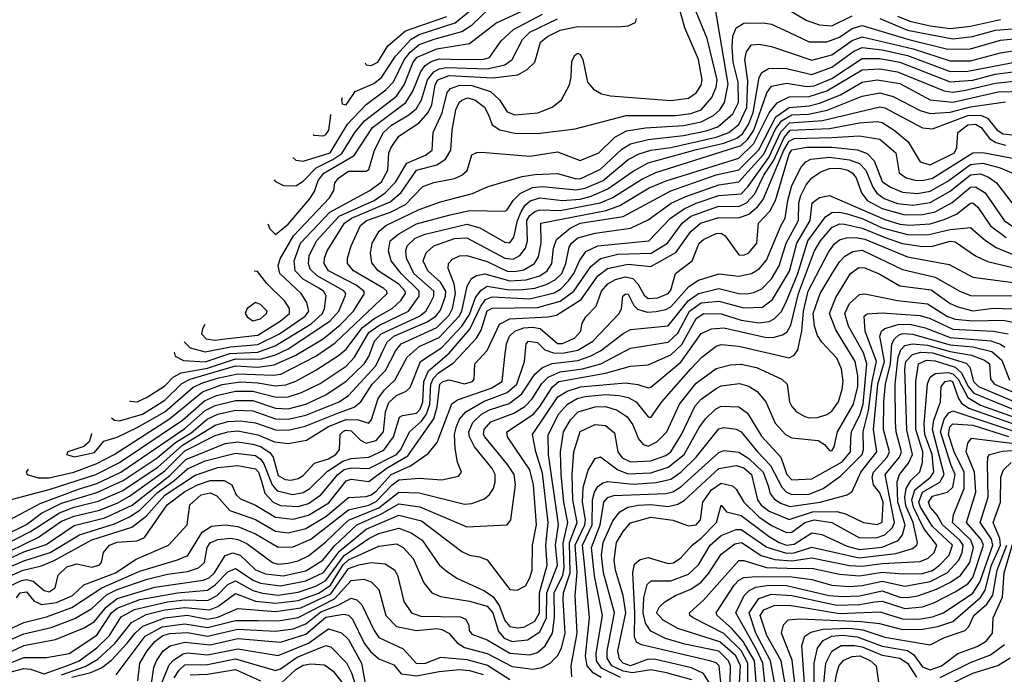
# Model space of a CAD drawing. Extents: x 501367 to 657802, y 482273 to 547541.
# Tile 133 of 256: x 537798 to 541710, y 525501 to 528104. Entities that reach past the tile are written whole.
import ezdxf

# ---------------------------------------------------------------- set-up
doc = ezdxf.new("R2010")
doc.units = 0

msp = doc.modelspace()

# ---------------------------------------------------------------- linework, layer by layer
at = {"layer": '0CON20XD'}
for points in [[(539079.2, 527793), (539076.4, 527785), (539078.9, 527768.9), (539095, 527765.5), (539131.6, 527818.4), (539205, 527850.5), (539235, 527873.4), (539291.5, 527958.5), (539353.3, 528026.7), (539385, 528044.9), (539528.4, 528091.6), (539645, 528187.8)], [(538084.1, 526458.9), (538083.7, 526456.3), (538074.6, 526425), (538053.1, 526406.9), (537990, 526385), (537984.5, 526375), (538016.2, 526366.2), (538095, 526383.2), (538132.3, 526427.7), (538185, 526444.2), (538265, 526482.9), (538374.5, 526545), (538487.7, 526642.3), (538528.2, 526661.8), (538589.2, 526679.2), (538665, 526696), (538805, 526690.1), (538835.8, 526694.2), (538975, 526766.4), (539051.6, 526818.4), (539257.6, 527015), (539256.2, 527025), (539245.2, 527035), (539123.8, 527105), (539100.5, 527135), (539100, 527155), (539115.2, 527205), (539152.4, 527285), (539176.1, 527305), (539271.4, 527338.6), (539330.4, 527369.6), (539399.8, 527440.2), (539444.1, 527455.9), (539525, 527471.9), (539554.4, 527485), (539576.2, 527503.8), (539580.9, 527520.9), (539595, 527566), (539613.8, 527576.2), (539632.4, 527577.6), (539825, 527560.8), (539935, 527577.7), (540025, 527544.3), (540099.1, 527575), (540162.8, 527637.2), (540208.3, 527661.7), (540285, 527673.6), (540435, 527682.9), (540505, 527698.2), (540555, 527723.1), (540579.3, 527745), (540598.4, 527775), (540612.9, 527847.1), (540562.5, 528145)], [(538236.5, 526588.9), (538236.5, 526586.5), (538265, 526583.9), (538305, 526603.1), (538375, 526647.5), (538407.7, 526682.3), (538439.8, 526700.2), (538545, 526718.1), (538655, 526755.7), (538755, 526753.8), (538815, 526770.8), (538865.3, 526795.3), (539030.1, 526905), (539066, 526945), (539091.5, 527005), (539093.3, 527015), (539086.3, 527026.3), (538980.2, 527085), (538952.5, 527112.5), (538945.5, 527135), (538948.8, 527165), (538977.3, 527225), (539067.4, 527322.6), (539206.8, 527385), (539250.2, 527415), (539291.6, 527458.4), (539336.2, 527533.8), (539410.3, 527565), (539436.8, 527585), (539441.2, 527655), (539477.2, 527732.8), (539496.2, 527813.8), (539509.3, 527830.7), (539546.6, 527843.4), (539595, 527842), (539668.7, 527818.7), (539704.9, 527784.9), (539735, 527737.5), (539765, 527725.9), (539857, 527733), (539913.7, 527756.3), (539951.1, 527785), (539982.2, 527845), (539989.5, 527875), (539991.4, 527938.6), (540005, 527964.2), (540015, 527970), (540025, 527965.7), (540035, 527946), (540054.5, 527855), (540077.5, 527827.5), (540109.3, 527809.3), (540145, 527800.7), (540385, 527782.8), (540455, 527792.3), (540485, 527813.5), (540505, 527843.8), (540509.8, 527865), (540495, 527945.6), (540441.2, 528071.2), (540416.5, 528156.5)], [(538809.8, 527467.5), (538815, 527460.4), (538846, 527444), (538895, 527443.4), (538925, 527461.3), (538975.6, 527514.4), (539042.6, 527547.4), (539077.9, 527572.1), (539129.7, 527655), (539168.5, 527701.5), (539295, 527799.7), (539325.6, 527844.4), (539361.1, 527935), (539376.7, 527955), (539455, 527988.3), (539585, 528009.7), (539689.6, 528090.4), (539829.7, 528155)], [(538883.4, 527555.2), (538895.2, 527545.2), (538925, 527540.8), (539031.5, 527575), (539101, 527689), (539175, 527766.1), (539253.3, 527825), (539283.9, 527856.1), (539325.7, 527944.3), (539349.4, 527975), (539385, 528005.3), (539445, 528026.2), (539555, 528057), (539596.1, 528083.9), (539660.5, 528145)], [(540855, 528142), (540925, 528100), (540975, 528083.3), (541025, 528079.8), (541105, 528118.9)], [(538162.8, 526521.4), (538175, 526511.2), (538195, 526508.9), (538286.2, 526535), (538375, 526590.7), (538443, 526657), (538475.7, 526675), (538655, 526727.4), (538745, 526721.7), (538809, 526731), (538895, 526770.3), (539004.5, 526835.5), (539070.7, 526889.3), (539124.3, 526945), (539167.5, 527015), (539164.8, 527025), (539135, 527048.8), (539025.2, 527105), (539008.2, 527135), (539008.8, 527155), (539020.4, 527185), (539088, 527295), (539116, 527315), (539269.8, 527380.2), (539313.5, 527416.5), (539374.5, 527505), (539455, 527526.7), (539490.4, 527549.6), (539510.6, 527585), (539516.4, 527665), (539530.7, 527745), (539544.5, 527775), (539555, 527784.4), (539577.2, 527792.8), (539606.7, 527785), (539645, 527756.6), (539660.7, 527725), (539675.7, 527685.7), (539705.2, 527665.2), (539765, 527652.6), (539855, 527651.3), (540005, 527670.3), (540207.1, 527722.9), (540403.1, 527723.1), (540465, 527731.3), (540505, 527745.8), (540547.5, 527795), (540564.6, 527835.4), (540568.8, 527865), (540529.1, 528029.1), (540485.5, 528135)], [(538411.5, 526782), (538415.5, 526765.5), (538448.6, 526748.6), (538535, 526744), (538632.8, 526777.2), (538745, 526782.1), (538813.6, 526806.4), (538955.7, 526894.3), (539001.6, 526935), (539009.8, 526955), (539015.9, 527005.9), (539005.2, 527025), (538986.3, 527036.3), (538925, 527072.6), (538893.2, 527105), (538888.2, 527145), (538913.6, 527215), (539031, 527339), (539189.5, 527425), (539235, 527459.5), (539261.1, 527505), (539265, 527573.8), (539273.8, 527595), (539305, 527641.1), (539385, 527694.1), (539421.6, 527735), (539435.4, 527765), (539448.2, 527845), (539459, 527865), (539505, 527881.2), (539677.5, 527872.5), (539777.3, 527885), (539814.3, 527905.7), (539845.2, 527934.8), (539867.9, 528015), (539895, 528037.2), (539945, 528061.7), (540015, 528076), (540174.7, 528075.3), (540215, 528079.2), (540245, 528092.5), (540248.3, 528108.3)], [(538452.2, 526823.3), (538475, 526799.4), (538535, 526782.6), (538636.3, 526803.7), (538745, 526812.3), (538831, 526855), (538932.5, 526925), (538947.6, 526945), (538939.2, 526979.2), (538916.7, 527015), (538831.7, 527095), (538825.8, 527125), (538833.3, 527153.3), (538885.8, 527244.2), (539029, 527395), (539046.8, 527425), (539050.3, 527455), (539066.2, 527475), (539105, 527502), (539175, 527501.8), (539185, 527507.5), (539207.9, 527585), (539243, 527655), (539275.2, 527685), (539344.6, 527725.4), (539375, 527751.1), (539395.1, 527785), (539417.7, 527865), (539443.7, 527896.3), (539465, 527908.4), (539495, 527913.9), (539655, 527907.7), (539725.1, 527924.9), (539754.8, 527945), (539795.2, 528025), (539825, 528053.6), (539935, 528107.7)], [(538783.5, 527292.4), (538792, 527272), (538815, 527250.3), (538865, 527291), (538949.9, 527390.1), (538969.2, 527420.8), (538984.6, 527465), (539006.1, 527493.9), (539126.8, 527563.2), (539200.1, 527675), (539332.2, 527775), (539359.9, 527820.1), (539392, 527898), (539408.8, 527921.2), (539432.7, 527937.3), (539465, 527948.4), (539555, 527945.9), (539642.7, 527947.3), (539665, 527954), (539710.8, 528019.2), (539759.4, 528065), (539875, 528125.1)], [(539170.8, 527931.9), (539175, 527924.3), (539195, 527921.3), (539220.7, 527935), (539260.6, 527999.4), (539330.8, 528059.2), (539495, 528116.6)], [(541215, 528108.8), (541325, 528062.7), (541505, 528027.4), (541583.1, 528036.9), (541675, 528061.8), (541775, 528070.1)], [(541285, 528118.4), (541335, 528098.3), (541415, 528078.7), (541495, 528069.1), (541575, 528077.5), (541695, 528104.5)], [(537831.4, 526316.5), (537824.6, 526305), (537828.1, 526295), (537872, 526282), (537915, 526281.8), (538013.8, 526305), (538105, 526338.9), (538173.6, 526375), (538393.1, 526516.9), (538525, 526623.9), (538603.3, 526653.3), (538675, 526663.9), (538745, 526660.1), (538815, 526647.8), (538855, 526652), (538895, 526666.5), (538975, 526709.7), (539065, 526768.3), (539095, 526794.1), (539159.9, 526880.1), (539205, 526914.7), (539278.3, 526955), (539312.7, 526987.3), (539330.7, 527015), (539329, 527025), (539305, 527052.6), (539221.9, 527105), (539197.1, 527137.1), (539192.3, 527175), (539198.1, 527215), (539226.8, 527263.2), (539252.8, 527285), (539385, 527349.7), (539470.1, 527379.9), (539597.7, 527412.3), (539659.2, 527440.8), (539795, 527480.7), (539845, 527488.4), (539935, 527492.8), (540005, 527471.9), (540025, 527471.3), (540105, 527508.9), (540190.7, 527589.3), (540225, 527610.5), (540295, 527627.8), (540435, 527643.1), (540525, 527661.7), (540572, 527678), (540631.1, 527728.9), (540653.6, 527775), (540652.2, 527855), (540632.4, 527935), (540628.9, 527995), (540631.6, 528038.4), (540645, 528071.6), (540675, 528089.3), (540751.7, 528091.7), (540785, 528085.6), (540856.8, 528053.2), (540935, 528016), (541005, 528016.1), (541055, 528034.6), (541105, 528069.3), (541145, 528081.2), (541330.9, 528025), (541485, 527986.4), (541575, 527987.6), (541695, 528022.5), (541775, 528029.7)], [(537745, 526191.4), (537915, 526235.5), (538100.5, 526295), (538195, 526343.4), (538445, 526511.3), (538532.2, 526587.8), (538580, 526610), (538655, 526626.8), (538725, 526627.1), (538817.7, 526602.3), (538865, 526604.4), (538918, 526622), (538992.1, 526657.9), (539095, 526726.3), (539128.2, 526761.8), (539185, 526859.8), (539225, 526887.8), (539343, 526945), (539385.7, 527005), (539385.7, 527025), (539313.3, 527095), (539273.7, 527145), (539263.5, 527185), (539270.7, 527225), (539305, 527252), (539375, 527291.6), (539503.6, 527326.4), (539585, 527345.7), (539725, 527343.1), (539735, 527347.3), (539758.9, 527385), (539787.1, 527412.9), (539835, 527436.9), (539875, 527440), (540007.1, 527427.1), (540045, 527433.5), (540116, 527464), (540215, 527547.3), (540259.1, 527570.9), (540304.9, 527585.1), (540385, 527595.7), (540565, 527636.7), (540614.8, 527655.2), (540655, 527686.8), (540686.4, 527755), (540691.3, 527861.3), (540679.3, 527945), (540685, 527976), (540705, 528004.4), (540736.4, 528006.4), (540785, 527997.6), (540945, 527943.3), (541025, 527964.3), (541105, 528020.4), (541145, 528035.6), (541347.6, 527987.6), (541495, 527940.6), (541575, 527939.5), (541695, 527971.7), (541775, 527984.7)], [(537719.4, 526095), (537879.6, 526180.4), (538032.4, 526237.6), (538105, 526259.3), (538200.8, 526305), (538455, 526478.3), (538535, 526549.3), (538575, 526570.1), (538655, 526589.7), (538725, 526590.1), (538815, 526558.8), (538865, 526556.9), (538935, 526574.7), (539015, 526612.6), (539095, 526666.4), (539166.9, 526735), (539185.6, 526765), (539207.2, 526825), (539234.3, 526855), (539386.5, 526925), (539411.7, 526945), (539428.7, 526975), (539443.7, 527005), (539444, 527025), (539363.9, 527095), (539334.5, 527155), (539332.1, 527185), (539338, 527205), (539369.3, 527235), (539409.6, 527250.4), (539575, 527290.4), (539626, 527276), (539725, 527219.1), (539745, 527216.8), (539761.2, 527238.8), (539775.3, 527305), (539790.1, 527339.9), (539805.1, 527364.9), (539826, 527384), (539865, 527394.9), (539955, 527384.5), (540025, 527390.8), (540068.2, 527401.8), (540135, 527430.7), (540235, 527501.5), (540295, 527534.6), (540487.5, 527587.5), (540595, 527612.4), (540647.3, 527632.7), (540670.1, 527649.9), (540692.9, 527687.1), (540712.1, 527735), (540735.5, 527874.5), (540746.4, 527893.6), (540775, 527910.7), (540845, 527910.1), (540945, 527886.2), (541025, 527914.9), (541111.8, 527978.2), (541145, 527993), (541225, 527983.9), (541325, 527960.8), (541495, 527898.4), (541565, 527899.3), (541765, 527937.4)], [(537649.3, 526010.7), (537825, 526096.4), (537885, 526141.2), (537965, 526181.6), (538105, 526224), (538209, 526271), (538345, 526361.2), (538417.3, 526422.7), (538479.3, 526460.7), (538543.7, 526515), (538584.9, 526535.1), (538655, 526550.9), (538725, 526549.1), (538815, 526516.7), (538865, 526515.1), (538935, 526530.8), (539067.5, 526585), (539105, 526609.3), (539213, 526727), (539244.8, 526794.8), (539258.3, 526821.7), (539284.2, 526845), (539417.3, 526902.7), (539451.2, 526925), (539470.5, 526949.5), (539490.5, 527005), (539491.5, 527025), (539470, 527060), (539419.3, 527105), (539401.1, 527145), (539413.3, 527176.7), (539443.2, 527205), (539525, 527233.6), (539575, 527236.5), (539725, 527155.1), (539758.5, 527151.5), (539785, 527165.6), (539807.8, 527195), (539815.7, 527225), (539812.3, 527305), (539825, 527324.9), (539845, 527340.8), (539865, 527348.1), (539945, 527345.5), (540104.9, 527375.1), (540155, 527397.2), (540270.4, 527469.6), (540325, 527496.8), (540665, 527603.5), (540690.9, 527629.1), (540714.1, 527665), (540766.9, 527813.1), (540785, 527839.5), (540845, 527851.3), (540925, 527838.2), (540955, 527841.3), (541025, 527870.5), (541145, 527950), (541215, 527948.9), (541295, 527934.5), (541495, 527856.6), (541585, 527863.6), (541672.9, 527887.1), (541775, 527900)], [(537681.8, 525988.2), (537841, 526069), (537957.1, 526142.9), (538015, 526165.9), (538110.4, 526189.6), (538205, 526230.5), (538347.4, 526325), (538445, 526411.5), (538575, 526491.1), (538625, 526506.3), (538675, 526509.4), (538735, 526501.2), (538815, 526473.5), (538865, 526472.2), (538931.9, 526488.1), (539065, 526540.7), (539126.7, 526563.3), (539154.1, 526585), (539199.1, 526655), (539251.2, 526708.8), (539292, 526788), (539313.7, 526815), (539455, 526880.4), (539505, 526928.5), (539517.9, 526955), (539529.6, 527015), (539524.2, 527054.2), (539500, 527115), (539502, 527135), (539518, 527152), (539545, 527165.2), (539575, 527166.8), (539655, 527142.9), (539735, 527104.1), (539765, 527102.4), (539800.6, 527109.4), (539843.9, 527135), (539859, 527161), (539869.5, 527215), (539868.2, 527295), (540128.2, 527345), (540182.4, 527365), (540299.3, 527435), (540366.3, 527463.7), (540655, 527553.7), (540715, 527611.4), (540775, 527733.9), (540807.3, 527772.7), (540855, 527797.4), (540935, 527797.8), (541005, 527820.3), (541145, 527903.9), (541215, 527907.9), (541285, 527896.1), (541471.3, 527821.3), (541505, 527815.7), (541555, 527822.9), (541675, 527851.8), (541785, 527862.8)], [(537697.9, 525962.1), (537873.1, 526046.9), (537965, 526110), (538015, 526130.5), (538115, 526153.4), (538185, 526181.1), (538235, 526208.9), (538375, 526309.5), (538455, 526389.1), (538575, 526450.1), (538625, 526464.7), (538665, 526468.6), (538745, 526453.6), (538811.2, 526425), (538865, 526418.1), (538937.8, 526432.2), (539025, 526486.8), (539095, 526514.4), (539142.7, 526512.7), (539185, 526499.6), (539195.9, 526514.1), (539223, 526597), (539248.2, 526631.8), (539289.1, 526670.9), (539338.1, 526761.9), (539385, 526803.9), (539465, 526840.6), (539544.3, 526925), (539555.1, 526945.1), (539575.6, 527044.4), (539592.8, 527075), (539613.4, 527086.6), (539646.4, 527093.6), (539745, 527065.8), (539810, 527070), (539865, 527085.1), (539894, 527105), (539912.8, 527135), (539918.9, 527195), (539930.4, 527229.6), (539985, 527275.5), (540025, 527294.2), (540195, 527321.5), (540385, 527423.9), (540565, 527487), (540655, 527507.3), (540734.3, 527585.7), (540802.3, 527717.7), (540855, 527754.9), (540935, 527761.8), (540975, 527771.5), (541059.1, 527805), (541145, 527854.9), (541205, 527864.6), (541295, 527849.5), (541415.5, 527785.5), (541505, 527776.2), (541685, 527816.4), (541838.7, 527821.3)], [(537725, 525945.4), (537815, 525987.5), (537902.9, 526017.1), (538015, 526092.2), (538136.5, 526123.5), (538245, 526173.9), (538395, 526291.6), (538458.7, 526355), (538615, 526418.4), (538665, 526425.3), (538725, 526416.4), (538755, 526406.6), (538792.4, 526382.4), (538804.9, 526364.9), (538825, 526290.9), (538852.5, 526275), (538875, 526273), (538905, 526280), (538925, 526292), (538969.7, 526340.3), (539025, 526358.1), (539054.3, 526375), (539068.7, 526395), (539071.6, 526455), (539085, 526467.5), (539095, 526472), (539115, 526468.5), (539152.2, 526432.2), (539175, 526420.3), (539215, 526431), (539243.5, 526465), (539251.7, 526545), (539265, 526582.2), (539295, 526609.3), (539333.4, 526626.6), (539349.2, 526640.8), (539390.5, 526745), (539475, 526800), (539554.3, 526885.7), (539585, 526931), (539609.2, 526999.2), (539631, 527029), (539655.1, 527044.9), (539735, 527031.5), (539785, 527029.7), (539845, 527036.4), (539889.2, 527050.8), (539925, 527070), (539951.5, 527095), (539968.2, 527135), (539981.2, 527198.8), (539990.2, 527215), (540015, 527236), (540085, 527254.9), (540225.4, 527274.6), (540295, 527307.8), (540386, 527374), (540445, 527400.6), (540575, 527447.7), (540655, 527458.5), (540755, 527569.6), (540801, 527669), (540825, 527702.1), (540865, 527725.5), (540931.4, 527728.6), (541006.1, 527743.9), (541145, 527799.1), (541215, 527813.2), (541268.5, 527798.5), (541375, 527743.3), (541415, 527731.1), (541495, 527736.1), (541575, 527757.9), (541715, 527777.7)], [(537735, 525918.2), (537815, 525952.1), (537919.6, 525985), (538035.8, 526055), (538175, 526098.9), (538235, 526127.4), (538275.8, 526154.2), (538345.8, 526224.2), (538410.1, 526269.9), (538465, 526318.4), (538535, 526349.9), (538655, 526380.7), (538735, 526371.3), (538755, 526356.7), (538767.9, 526337.9), (538800.9, 526255), (538820.8, 526230.8), (538883.8, 526216.2), (538925, 526223.8), (538950.5, 526239.5), (539021.2, 526308.8), (539081.6, 526348.4), (539115, 526358.7), (539185, 526363.8), (539245, 526391.7), (539283.8, 526445), (539307, 526523), (539319.3, 526530.7), (539375, 526539), (539389.6, 526555), (539400, 526585), (539404, 526665), (539422.3, 526707.7), (539505, 526778.2), (539586.9, 526873.1), (539628.5, 526961.5), (539649, 526991), (539675, 527001.3), (539825, 526994.3), (539921.8, 527018.2), (539947.3, 527032.7), (539978.5, 527065), (539999.6, 527095), (540022.3, 527145), (540047.9, 527182.1), (540094.9, 527205.1), (540298.2, 527225), (540384.1, 527315), (540438.3, 527351.7), (540485, 527373.8), (540575, 527405.3), (540665, 527411.6), (540691.3, 527438.7), (540774.3, 527555.7), (540821.5, 527658.5), (540856.1, 527693.9), (540986.8, 527703.2), (541215, 527757.7), (541235, 527753), (541384.2, 527674.2), (541425, 527670.2), (541565, 527722.3), (541615, 527724), (541642.5, 527712.4), (541681, 527665), (541705, 527650.2), (541775, 527641.7)], [(538964.2, 527647.6), (538968, 527645), (539005, 527642.2), (539015, 527646.8), (539026.2, 527665), (539034.5, 527724.5), (539034.4, 527727.1)], [(537725, 525876.4), (537812.7, 525915), (537885, 525932.8), (537935, 525953.3), (538085, 526035.1), (538243.9, 526086.1), (538300.8, 526129.2), (538375, 526213.7), (538495, 526292.7), (538585, 526323), (538665, 526331.6), (538735, 526317.6), (538746.7, 526305), (538758.5, 526268.5), (538771.8, 526221.8), (538805.3, 526185.3), (538835, 526172), (538905, 526167.7), (538945, 526179.8), (538995, 526214.8), (539061.7, 526295), (539087.7, 526315), (539115, 526322.5), (539185, 526318.8), (539295, 526374.5), (539312.5, 526395), (539347, 526465), (539395, 526508), (539415, 526535.5), (539427.9, 526575), (539431.9, 526655), (539441.7, 526678.3), (539461.2, 526698.8), (539521.1, 526738.9), (539612.9, 526837.1), (539631.3, 526868.7), (539655, 526946), (539675, 526957.3), (539855, 526959.8), (539944.8, 526985.2), (539999.6, 527025), (540067.6, 527122.4), (540105, 527154.9), (540175, 527171), (540306.6, 527175), (540372.1, 527215), (540429.5, 527295), (540465, 527322.3), (540575, 527362.2), (540655, 527361.3), (540685, 527375.1), (540718.2, 527411.8), (540754.6, 527485), (540794.5, 527545.5), (540835, 527635), (540859.4, 527665), (541015, 527671.2), (541135, 527693.7), (541205, 527698.8), (541225, 527695.5), (541272.3, 527665), (541328.2, 527618.2), (541375, 527538.1), (541415, 527526.7), (541511.3, 527575), (541521.6, 527595), (541524.4, 527655), (541565, 527686.1), (541595, 527687.8), (541617.9, 527675), (541651.1, 527631.1), (541675.6, 527615.6), (541715, 527604.7)], [(537735, 525840.5), (537805, 525873.9), (537825, 525878.2), (537851.7, 525871.7), (537895, 525833.8), (537915, 525828.9), (537939.6, 525845), (537951.6, 525895), (537985, 525927.8), (538025, 525939.7), (538085, 525927.1), (538114.6, 525935), (538123.3, 525945), (538131.3, 525985), (538155.3, 526015), (538185, 526026), (538265, 526032), (538294.6, 526045.4), (538383.6, 526175), (538455, 526228.2), (538505, 526254), (538555, 526272.3), (538611.1, 526271.1), (538641.2, 526255), (538658, 526215), (538675, 526199.3), (538735, 526173.3), (538815, 526125.9), (538885, 526118.5), (538945, 526134), (539026.8, 526183.2), (539095, 526270.5), (539115, 526277), (539185, 526267.4), (539258.6, 526321.4), (539340.3, 526369.7), (539443, 526517), (539456.4, 526565), (539466.7, 526655), (539479.1, 526665), (539505, 526671.9), (539565, 526655.7), (539597.7, 526665), (539603.8, 526675), (539606.2, 526735), (539655, 526788), (539705, 526893.1), (539745.4, 526914.6), (539898.2, 526921.8), (539930.6, 526929.4), (540028.9, 526991.1), (540095, 527085.2), (540133.7, 527115), (540215, 527131.7), (540305, 527122.7), (540405, 527178.3), (540465, 527261.2), (540502.6, 527295), (540575, 527316.9), (540655, 527315.3), (540695, 527330.6), (540729.9, 527360.1), (540751.6, 527388.4), (540833.9, 527585), (540855, 527620.3), (540875, 527631.4), (541025, 527634.9), (541135, 527642.3), (541215, 527628.4), (541278.8, 527575), (541292.1, 527495), (541320, 527475), (541355.7, 527465.7), (541385, 527464.6), (541425, 527473.9), (541585, 527574.6), (541625, 527576.1), (541742.7, 527552.7)], [(537785.3, 525805), (537800.8, 525825), (537825, 525828.5), (537855, 525793.2), (537885, 525778.6), (537945, 525786.1), (538008.8, 525815), (538053.3, 525856.7), (538179, 525905), (538261.1, 525958.9), (538389.6, 526015), (538463.2, 526095), (538474.8, 526175), (538519.3, 526215), (538555, 526222.7), (538581, 526211), (538633, 526153), (538735, 526116.2), (538815, 526070.6), (538865, 526064), (538935, 526080.3), (539015, 526128.9), (539105, 526203.4), (539175, 526207.5), (539195, 526215.1), (539215, 526229.7), (539274.2, 526295.8), (539350.4, 526329.6), (539420.4, 526379.6), (539456.7, 526423.3), (539515, 526576.9), (539538, 526592), (539671.9, 526638.1), (539714.8, 526665), (539725.2, 526765), (539731.9, 526815), (539744.7, 526845.3), (539765.8, 526865), (539801.5, 526878.5), (539835, 526881.6), (539865.5, 526875.5), (539935, 526815.9), (539955, 526816.1), (540002.3, 526837.7), (540027.1, 526865), (540033.4, 526896.6), (540047, 526923), (540088.8, 526965), (540109, 527025), (540135, 527054.1), (540165, 527071), (540205, 527080.9), (540234.3, 527074.3), (540253.7, 527053.7), (540279, 527009), (540295.3, 526995.3), (540332.7, 526997.3), (540375, 527014.5), (540385, 527027.8), (540403.2, 527095), (540469.6, 527145), (540498.1, 527215), (540515, 527229.8), (540565, 527253.3), (540585, 527255.2), (540601.2, 527245), (540655, 527168.8), (540675, 527168), (540695, 527176.2), (540726.9, 527215), (540733.4, 527295), (540777.7, 527342.3), (540800.3, 527385), (540855, 527568.9), (540865, 527585.8), (540925, 527597.1), (541025, 527597), (541126.3, 527586.3), (541165, 527572.2), (541193, 527543), (541225, 527460), (541257.3, 527437.3), (541305, 527417.6), (541365, 527412.9), (541415, 527422.1), (541485, 527462.3), (541575, 527528.2), (541625, 527532.7), (541693.1, 527515), (541739.1, 527495)], [(537717.4, 525662.6), (537815, 525706.8), (537905, 525730.1), (538005, 525766.2), (538124.8, 525845.2), (538275, 525911), (538425, 525956.7), (538466.7, 525973.3), (538523.3, 526066.7), (538560.1, 526089.9), (538614.5, 526095.5), (538665, 526088.1), (538735, 526059.6), (538825, 526006.6), (538885, 526008.5), (538955, 526038.1), (539104.4, 526155.6), (539185, 526173.6), (539215, 526188), (539277.6, 526255), (539305, 526273.8), (539385, 526281.1), (539475, 526274.8), (539540.9, 526289.1), (539553.3, 526305), (539537.3, 526345), (539528.4, 526398.4), (539525.7, 526455), (539533.1, 526486.9), (539546.1, 526515), (539571, 526545), (539643, 526587), (539735, 526621.3), (539773.6, 526655), (539803.6, 526745), (539810.7, 526815), (539820, 526825), (539855, 526820.2), (539885, 526791.1), (539919.4, 526779.4), (539955, 526778.5), (540015, 526790.3), (540074.8, 526825), (540179.7, 526935), (540189.2, 526955), (540194.4, 527005), (540205, 527014.4), (540215, 527012.5), (540237.5, 526967.5), (540252.7, 526952.7), (540291.2, 526941.2), (540326.9, 526943.1), (540365, 526951.3), (540385, 526962.5), (540457.1, 527042.9), (540495, 527068.7), (540575, 527093.2), (540655, 527083.8), (540705, 527095.2), (540736.2, 527113.8), (540765, 527147.6), (540823.5, 527286.5), (540839.6, 527315), (540849.5, 527385), (540865.7, 527444.3), (540902.5, 527517.5), (540921.5, 527538.5), (540941, 527549), (541015, 527556.6), (541095, 527547.2), (541135, 527531.4), (541159.8, 527505), (541187.4, 527437.4), (541203.7, 527413.7), (541232.9, 527392.9), (541285, 527372.8), (541346.6, 527366.6), (541415, 527377.1), (541495, 527421.5), (541575, 527487.2), (541615, 527490.8), (541647.5, 527477.5), (541678.8, 527455), (541775, 527329.3)], [(537735, 525627.1), (537815, 525661.7), (537922.8, 525687.2), (538017.1, 525722.9), (538085, 525763.2), (538143.3, 525816.7), (538185, 525838.3), (538305, 525879.3), (538385, 525898.7), (538465, 525909.5), (538508.2, 525925), (538532, 525945), (538543.2, 526005), (538555, 526023.2), (538585, 526037.7), (538637.7, 526042.3), (538665, 526037.4), (538701, 526021), (538803.2, 525945), (538825, 525939.6), (538865, 525942.6), (538905, 525952.2), (538945, 525971.7), (539015, 526027.6), (539105, 526114.5), (539225, 526162.7), (539305, 526225.6), (539385, 526222), (539565, 526178.1), (539595, 526180.2), (539645, 526199.3), (539665, 526215.4), (539679.9, 526240.1), (539687.5, 526265), (539687.4, 526295), (539675, 526319.3), (539605, 526405.3), (539585.1, 526445), (539582.6, 526465), (539598.3, 526501.7), (539633.3, 526535), (539665, 526552.3), (539742.2, 526577.8), (539793.6, 526616.4), (539845.3, 526694.7), (539875, 526721.1), (539913.6, 526736.4), (540015, 526748.5), (540064.4, 526765.6), (540105, 526786.9), (540195, 526855.6), (540225, 526871.6), (540375, 526887), (540453.8, 526986.2), (540495, 527015.1), (540575, 527035.1), (540655, 527014.6), (540685, 527014), (540715, 527019.3), (540746, 527034), (540785, 527073.4), (540815.1, 527125), (540843.6, 527215), (540892.2, 527305), (540894, 527375), (540901.7, 527405), (540922.3, 527447.7), (540945, 527474.8), (540980.9, 527499.1), (541015, 527512.7), (541055, 527513.5), (541087.8, 527505), (541105.2, 527495), (541121.6, 527475), (541142.1, 527415), (541165.2, 527385), (541225, 527352.5), (541315, 527327.3), (541385, 527329), (541435, 527340.2), (541502.9, 527377.1), (541575, 527437.3), (541595, 527439.6), (541633.4, 527415), (541709.2, 527305), (541765, 527266.7)], [(537695, 525559.6), (537815, 525615.1), (537941.1, 525638.9), (538054.7, 525685.3), (538095, 525711.3), (538141.8, 525768.2), (538185, 525802.6), (538335, 525847.5), (538527.3, 525875), (538550.5, 525885), (538572.6, 525905), (538615, 525972.9), (538645, 525983.8), (538673.8, 525975), (538735, 525916.9), (538775, 525900.7), (538845, 525892), (538935, 525912.8), (539002.8, 525955), (539048.6, 526011.4), (539137.5, 526095), (539232.5, 526137.5), (539305, 526178.3), (539387.3, 526167.3), (539575, 526087.7), (539735, 526095.6), (539749.1, 526115), (539767.3, 526255), (539763.2, 526295), (539735.8, 526335.8), (539645.9, 526445), (539640.8, 526455), (539643.3, 526475), (539670, 526505), (539760.7, 526539.3), (539805, 526565.2), (539834.3, 526595.7), (539872.4, 526657.6), (539898, 526682), (539945, 526704.2), (540033.8, 526716.2), (540106.6, 526735), (540225, 526797.8), (540375, 526821.3), (540413.1, 526856.9), (540458.5, 526945), (540505, 526977.6), (540575, 526984.2), (540675, 526958.6), (540748.8, 526961.2), (540788.4, 526991.6), (540856.5, 527103.5), (540885.3, 527215), (540938.8, 527305), (540946.6, 527375), (540975, 527396.7), (541015, 527404.7), (541235, 527309), (541295, 527291), (541332.7, 527287.3), (541415, 527291.5), (541471.3, 527308.7), (541519.7, 527330.3), (541575, 527373.9), (541585, 527375.6), (541605, 527358.6), (541655, 527284.1), (541717.3, 527237.3)], [(537695, 525519.6), (537815, 525568), (537905, 525568.5), (537995, 525583.3), (538105, 525656.6), (538163.4, 525745), (538185.7, 525764.3), (538275, 525798.8), (538424.8, 525825.2), (538545, 525835.6), (538575, 525856.6), (538625, 525908.1), (538655, 525922.4), (538725.7, 525875.7), (538755, 525863.9), (538835, 525853.2), (538935, 525872.3), (539005, 525906.2), (539069.4, 525990.6), (539175, 526078.2), (539305, 526133.3), (539395, 526110.9), (539555, 525989.1), (539585, 525974.6), (539625, 525968.5), (539655, 525955.6), (539745, 525838.6), (539775, 525835.6), (539807, 525853), (539825, 525884.4), (539833.8, 525915), (539835.2, 526015), (539851.2, 526095), (539838.8, 526255), (539825, 526314.1), (539736.3, 526445), (539733.5, 526465), (539838.9, 526535), (539865, 526565.2), (539915, 526644.1), (539940.2, 526665), (540125, 526698.9), (540225, 526726.2), (540295, 526731.5), (540385, 526770.7), (540428.2, 526811.8), (540485, 526915.9), (540515, 526935.6), (540585, 526934.3), (540665, 526909.4), (540735, 526898.9), (540775, 526903.2), (540795.9, 526914.1), (540825, 526944.2), (540845, 526984.7), (540889.5, 527095), (540928.6, 527225), (541000, 527320), (541025, 527336.9), (541055, 527338.9), (541085, 527332.4), (541145, 527313.1), (541225, 527276.1), (541325, 527250.3), (541405, 527247.9), (541495, 527269.4), (541575, 527277.5), (541635.6, 527225.6), (541677.9, 527197.9), (541741.2, 527171.2)], [(537745, 525505.1), (537815, 525523.9), (537841.5, 525521.5), (537895, 525502.4), (537992.9, 525537.1), (538034.5, 525555), (538105, 525606.1), (538154.6, 525655), (538200.9, 525729.1), (538255, 525758.9), (538385, 525789.4), (538455, 525797.5), (538545, 525794.5), (538582.6, 525815), (538625, 525858.5), (538655, 525872.3), (538725, 525834.9), (538763.5, 525823.5), (538825, 525816.3), (538905, 525827.4), (538975, 525851.8), (539015, 525874), (539087, 525973), (539185, 526041), (539225, 526060.9), (539305, 526082), (539353.5, 526063.5), (539397, 526035), (539465, 525936.7), (539491.9, 525911.9), (539535, 525883.2), (539645, 525833.2), (539678.9, 525808.9), (539702.7, 525775), (539725.2, 525715.2), (539745, 525691.3), (539775, 525685.4), (539801.2, 525688.8), (539845, 525712.3), (539863.5, 525745), (539863.8, 525825), (539893.3, 525935), (539888, 526015), (539898.3, 526105), (539875, 526300.5), (539848.3, 526385), (539835.2, 526455), (539935.9, 526604.1), (539972.7, 526627.3), (540026, 526644), (540205, 526660.4), (540253.6, 526653.6), (540295, 526640.2), (540305, 526642.7), (540425, 526742.7), (540505, 526856.5), (540546.9, 526875), (540595, 526878), (540765, 526840.3), (540795, 526841), (540828.7, 526851.3), (540846.9, 526863.1), (540861.4, 526888.6), (540892.5, 527015), (540955.9, 527185), (540979.3, 527225), (541025, 527277.9), (541055, 527292.7), (541075, 527291.4), (541145, 527274.3), (541243.2, 527235), (541305, 527214.4), (541385, 527202.6), (541425, 527203.5), (541495, 527223.7), (541515, 527220.3), (541595.1, 527165.1), (541642.9, 527142.9), (541882.5, 527085)], [(537965, 525498.5), (538058, 525532), (538108.3, 525561.7), (538176.9, 525623.1), (538243, 525707), (538300.9, 525739.1), (538375, 525757.3), (538455, 525767.2), (538552.6, 525757.4), (538585, 525770.9), (538655, 525822.3), (538735, 525791.4), (538815, 525783.6), (538905, 525794.6), (538986.1, 525823.9), (539032.8, 525855), (539083.7, 525936.3), (539105, 525956.4), (539225, 526011), (539295, 526020.4), (539321.9, 526005), (539361.6, 525961.6), (539404.4, 525864.4), (539435.2, 525825.2), (539469.9, 525809.9), (539585, 525791.9), (539655, 525772.3), (539678.4, 525745), (539700.7, 525670.7), (539723.4, 525645), (539755, 525632.1), (539815, 525638.2), (539865, 525670), (539890.6, 525725), (539892.6, 525825), (539934.4, 525935), (539927.3, 526015), (539939.4, 526095), (539933.4, 526135), (539898.8, 526375), (539897.7, 526452.3), (539938.8, 526535), (539974.7, 526575.3), (540012.6, 526597.4), (540044.9, 526605.1), (540125, 526613), (540179.1, 526609.1), (540215, 526601.1), (540246.8, 526585), (540295, 526524.6), (540305, 526522.3), (540349.3, 526585), (540465, 526715.6), (540508.5, 526761.5), (540565, 526805.2), (540585, 526812.5), (540655, 526805.5), (540855, 526760), (540875, 526769.6), (540889.3, 526790.7), (540905.1, 526864.9), (540911.8, 526945), (540930.5, 527025), (541010.7, 527179.3), (541035, 527212), (541055, 527228.2), (541083.3, 527236.7), (541121.6, 527238.4), (541155, 527231.5), (541325, 527160.7), (541491, 527131), (541585, 527079.6), (541775, 527055.4)], [(538005, 525490.1), (538081.3, 525508.7), (538123.5, 525526.5), (538163.2, 525556.8), (538225.6, 525624.4), (538257.4, 525665), (538288, 525692), (538375, 525725.6), (538463.9, 525736.1), (538545, 525720), (538585, 525728.7), (538665, 525762.5), (538815, 525750.4), (538915, 525765.6), (539035, 525821.6), (539105, 525921.6), (539145, 525936.8), (539195.1, 525945.1), (539250.8, 525940.8), (539287.1, 525917.1), (539298.9, 525895), (539325, 525790), (539354.6, 525745), (539392, 525732), (539549.2, 525729.2), (539570.3, 525720.3), (539582.2, 525695), (539583.9, 525675), (539595, 525660.7), (539655, 525638.4), (539745, 525584.6), (539825, 525578.6), (539855, 525587.4), (539885.9, 525614.1), (539915.1, 525665), (539922.9, 525727.1), (539921.9, 525825), (539955.3, 525894.7), (539961.2, 525925), (539957, 526023), (539976.4, 526105), (539959.6, 526185), (539949.5, 526295), (539946.4, 526385), (539958.8, 526465), (539986.8, 526513.2), (540016.9, 526545), (540085, 526564.8), (540125, 526565.7), (540171.5, 526551.5), (540211.6, 526525), (540233.6, 526493.6), (540256.7, 526436.7), (540275.2, 526415.2), (540295, 526407.5), (540329.2, 526425), (540368.5, 526465), (540420, 526575), (540485, 526659.2), (540565, 526716.7), (540622, 526732), (540665, 526734.4), (540725, 526720.8), (540825.4, 526675), (540846.6, 526655), (540856.9, 526585), (540865.2, 526565.2), (540884.5, 526545), (540916.7, 526526.7), (540935, 526520.6), (540967.8, 526522.2), (541005, 526533.8), (541025, 526547.5), (541051.5, 526585), (541066, 526635), (541070.2, 526665), (541063.1, 526715), (541045, 526757.8), (540985, 526821.5), (540968.1, 526848.1), (540955.8, 526885.8), (540951, 526935), (540978.6, 527015), (541026.5, 527095), (541055, 527141.2), (541076.5, 527163.5), (541107.9, 527182.1), (541145, 527187), (541305, 527111.1), (541435, 527080.3), (541532.5, 527025), (541575, 527007.4), (541745, 527006.2)], [(538181.4, 525498.6), (538297.4, 525652.6), (538365, 525690.1), (538455, 525702.3), (538545, 525686.6), (538655, 525715.5), (538745.1, 525715.1), (538825, 525713.1), (538905, 525727), (539048.8, 525801.2), (539115, 525874.5), (539165, 525879.8), (539195, 525868.8), (539225, 525838.2), (539253.3, 525735), (539295, 525691.4), (539375, 525675.4), (539455, 525683.5), (539475, 525679.9), (539503.1, 525665), (539536.1, 525626.1), (539565, 525608.2), (539655, 525583.7), (539755, 525532.6), (539838.6, 525521.4), (539872.2, 525527.8), (539905.3, 525545), (539934.9, 525575.1), (539951.2, 525605), (539965.4, 525665), (539957.1, 525797.1), (539958.8, 525825), (539985.3, 525905), (539982.1, 526025), (540013.5, 526105), (539995.7, 526195), (539993.2, 526295), (540000, 526385), (540025, 526465.8), (540085, 526494.3), (540125, 526490.7), (540161.8, 526461.8), (540174, 526385), (540191.8, 526361.8), (540225, 526345.9), (540305, 526349.5), (540365, 526371.4), (540385, 526385.2), (540427.6, 526455), (540481.3, 526568.7), (540505, 526595.2), (540565, 526637.6), (540585, 526647.6), (540657.2, 526657.2), (540695, 526646.7), (540728.2, 526625), (540761.8, 526585), (540799, 526499), (540840.7, 526455), (540865, 526441.2), (540970.5, 526430.5), (540995.2, 526415.2), (541015, 526390.5), (541025, 526390), (541034, 526406), (541046.4, 526465), (541111.1, 526575), (541127.6, 526645), (541127.6, 526687.6), (541117.8, 526745), (541040.7, 526870.7), (541015.8, 526935), (541040.4, 526999.6), (541099, 527095), (541131.7, 527118.3), (541155, 527117.5), (541215, 527091.6), (541295, 527046.2), (541419.7, 527029.7), (541495, 526975.2), (541525, 526961.8), (541585, 526945.7), (541665, 526956.2), (541744.6, 526954.6)], [(538533.6, 526891.9), (538524.3, 526875), (538521.2, 526855), (538539.5, 526835), (538575, 526829.5), (538615, 526834.4), (538745, 526849.8), (538833.6, 526905), (538869.8, 526935), (538870.8, 526955), (538851.1, 526985), (538780.5, 527055), (538743.2, 527103.2), (538729.7, 527103.7)], [(539991.1, 525491.1), (539988.7, 525535), (540012.7, 525665), (540005.6, 525815), (540012.9, 525907.1), (540005.2, 526015), (540043, 526095), (540045.4, 526115), (540034.7, 526185.3), (540036.6, 526243.4), (540057.1, 526312.9), (540085, 526358.5), (540105, 526366), (540173.8, 526313.8), (540215, 526298.5), (540305, 526302.5), (540375, 526324.1), (540438.1, 526375), (540497.5, 526482.5), (540522.9, 526517.1), (540562.6, 526555), (540585, 526566.8), (540655, 526564.3), (540689.6, 526539.6), (540745, 526448), (540822.2, 526365), (540846, 526295), (540865, 526273.8), (540945, 526278.8), (541065, 526345.4), (541098.4, 526385), (541099.8, 526440.2), (541102.7, 526465), (541137, 526535), (541149.5, 526575), (541163.6, 526735), (541149.7, 526779.7), (541091.1, 526885), (541076.8, 526935), (541095, 526975.7), (541135, 527011.5), (541155, 527014), (541285, 526987.9), (541404.4, 526974.4), (541484.2, 526924.2), (541515, 526913.4), (541585, 526905.8), (541705, 526908.5), (541792.5, 526892.5)], [(538725, 526906.8), (538755, 526914), (538778.6, 526935), (538780.8, 526945), (538755, 526971.8), (538735, 526979.5), (538702.2, 526955), (538694.7, 526935), (538702.2, 526922.2), (538725, 526906.8)], [(540108, 525488), (540076.4, 525506.4), (540052, 525535), (540046, 525575), (540062.5, 525725), (540043, 525927), (540034.1, 526015), (540072.9, 526095), (540073.7, 526195), (540081.2, 526225), (540095, 526248.3), (540115, 526262.3), (540135, 526267.3), (540235, 526257.1), (540326.8, 526263.2), (540385, 526277.2), (540425, 526305.1), (540485.5, 526365), (540575, 526477.6), (540595, 526481.9), (540645, 526475.2), (540665, 526465.7), (540729.3, 526385), (540781.5, 526331.5), (540825.7, 526245), (540845, 526225.7), (540865, 526216.4), (540935, 526217.3), (540989.9, 526240.1), (541060.3, 526289.7), (541145, 526374.8), (541150.4, 526395), (541148.4, 526465), (541170.7, 526549.3), (541184.6, 526665.4), (541201.5, 526745), (541157.3, 526865), (541152.5, 526925), (541165.3, 526934.7), (541225, 526938.7), (541375, 526927.2), (541415, 526915.3), (541505, 526873.3), (541665.9, 526865.9), (541725.1, 526855.1)], [(540185, 525488.6), (540109.9, 525525), (540089.4, 525555), (540087.8, 525585), (540113.9, 525735), (540082, 525892), (540069.9, 526005), (540103.9, 526095), (540119.4, 526185), (540135, 526203.6), (540158.4, 526211.6), (540365, 526220.1), (540393.3, 526226.7), (540425, 526246.7), (540575, 526382.9), (540595, 526390.4), (540655, 526384.8), (540695, 526359.3), (540751.5, 526305), (540771.1, 526251.1), (540779.5, 526219.5), (540795, 526198.5), (540820.9, 526180.9), (540857.7, 526167.7), (540977.9, 526185), (541084.8, 526215.2), (541105, 526227.8), (541139.3, 526305), (541203.1, 526385), (541189.7, 526475), (541207.9, 526655), (541233.4, 526745), (541215.2, 526845), (541221.3, 526865), (541234.5, 526875.5), (541287.7, 526892.3), (541335, 526892.9), (541395, 526879.2), (541495, 526840.8), (541656.5, 526826.5), (541694.2, 526814.2), (541711.9, 526801.9)], [(540468.7, 525478.7), (540367.3, 525507.3), (540305, 525519.3), (540232.9, 525507.1), (540195, 525513), (540150, 525535), (540132.6, 525565), (540132.3, 525595), (540161.8, 525745), (540118.1, 525905), (540109.9, 525975), (540115.6, 526025), (540155, 526111.8), (540183, 526147), (540214.7, 526165.3), (540255, 526173.2), (540305, 526176.3), (540375, 526168.7), (540412.8, 526177.2), (540437.5, 526192.5), (540575, 526319.2), (540645, 526330.8), (540675, 526321.5), (540705, 526295.2), (540728.6, 526195), (540743.6, 526173.6), (540775, 526149.6), (540855, 526116.7), (540947.3, 526147.3), (541045, 526148.2), (541079.2, 526139.2), (541150, 526105), (541205, 526096.4), (541225, 526106.4), (541228.9, 526185), (541215, 526222.9), (541189.7, 526255), (541185.1, 526285.1), (541190.2, 526305), (541243.8, 526365), (541253.7, 526385), (541230.2, 526475), (541230.7, 526585), (541238.1, 526655), (541257.8, 526735), (541263.1, 526815), (541273, 526835), (541290, 526850), (541305, 526855.7), (541345, 526854.1), (541495, 526811.6), (541585, 526803.1), (541659.8, 526785), (541700.2, 526750.2), (541730.5, 526670.5)], [(540541.8, 525461.8), (540514.7, 525504.7), (540466.9, 525526.9), (540325, 525560.2), (540295, 525561.8), (540225, 525535.3), (540195, 525544.9), (540181.1, 525561.1), (540174.5, 525595), (540206.1, 525745), (540195.1, 525815), (540165.2, 525914.8), (540160, 525955), (540168.8, 526025), (540195, 526069.5), (540225, 526103), (540305, 526125.4), (540393.5, 526113.5), (540455, 526091.4), (540485, 526095.8), (540503.2, 526115), (540512.6, 526185), (540547, 526235), (540585, 526260.6), (540629.9, 526249.9), (540645, 526237.5), (540675.2, 526185), (540735, 526127.6), (540785, 526092.9), (540845, 526065.1), (540865, 526065.7), (540917.3, 526105), (540955, 526114.9), (541025, 526104.1), (541135, 526043.5), (541205, 526045.4), (541235, 526055.4), (541265.8, 526084.2), (541273.5, 526105), (541237, 526295), (541293.7, 526365), (541301, 526385), (541280.1, 526465), (541277.4, 526505), (541276.1, 526655), (541288.1, 526761.9), (541298.3, 526791.7), (541315, 526808.3), (541345, 526814.7), (541405, 526809.5), (541495, 526784.8), (541580, 526770), (541630.5, 526750.5), (541651.1, 526735), (541654.8, 526675), (541670.2, 526655), (541855, 526575.9)], [(540585.1, 525455), (540577.3, 525535), (540565, 525546.7), (540539.5, 525555), (540268.3, 525618.3), (540249, 525629), (540240.3, 525650.3), (540242.1, 525745), (540233.9, 525906.1), (540240.6, 525939.4), (540262.5, 525957.5), (540295, 525965.2), (540375, 525941.1), (540395, 525944.3), (540425, 525964.1), (540469.5, 526015), (540505, 526042.6), (540566, 526105), (540585, 526174), (540606.7, 526146.7), (540665, 526132.2), (540775, 526048.7), (540814.8, 526025), (540845, 526014.9), (540875, 526018.4), (540945, 526064.2), (540985, 526057.4), (541085, 526010.7), (541135, 525997.4), (541225, 526006.7), (541287.5, 526032.5), (541305, 526055.9), (541315.3, 526095), (541287.3, 526185), (541284.3, 526265.7), (541293.1, 526295), (541329, 526341), (541345.1, 526375), (541322.3, 526472.3), (541314.7, 526715), (541318.7, 526745), (541345, 526773.2), (541378.5, 526781.5), (541425, 526779.8), (541558, 526738), (541572.7, 526722.7), (541587.9, 526665), (541607, 526645), (541795, 526565.9)], [(540620.6, 525465), (540622.6, 525535), (540613.8, 525555), (540575, 525592.7), (540440.4, 525620.4), (540363.2, 525643.2), (540305, 525672.2), (540283.8, 525703.8), (540274.9, 525745), (540277.2, 525805), (540291.5, 525858.5), (540306.7, 525873.3), (540385, 525873.4), (540455, 525898.8), (540495, 525936.8), (540541, 526015), (540585, 526053.1), (540645, 526076.4), (540665, 526076.7), (540766.8, 526006.8), (540845, 525982.6), (540875, 525984.5), (540945, 526007.2), (541133.7, 525963.7), (541278.6, 525981.4), (541345, 526001.3), (541362.5, 526015), (541365.2, 526024.8), (541347.6, 526105), (541318.6, 526171.4), (541314.1, 526205.9), (541319.9, 526240.1), (541338.1, 526271.9), (541374.2, 526305.8), (541384.9, 526345.1), (541385.8, 526385), (541357.6, 526475), (541358.3, 526665), (541368.4, 526735), (541400.5, 526749.5), (541435, 526747.3), (541515, 526722.4), (541540.1, 526700.1), (541566.6, 526645), (541589.2, 526619.2), (541773, 526543)], [(540657.2, 525465), (540662.3, 525535), (540642.7, 525575), (540580.2, 525629.8), (540413, 525683), (540355, 525715.7), (540328.2, 525745), (540340.6, 525769.4), (540361.4, 525788.6), (540403.6, 525815), (540465, 525840), (540505, 525868), (540536.4, 525903.6), (540585, 525978.8), (540639.8, 526020.2), (540665.3, 526025), (540744, 525974), (540797.8, 525957.8), (540865, 525952.4), (540945, 525964.5), (541095, 525933.6), (541145, 525930.5), (541225, 525941.5), (541375, 525949.7), (541407.5, 525962.5), (541430.9, 525985), (541441.3, 526015), (541390.6, 526080.6), (541348.5, 526165), (541342.4, 526195), (541354.8, 526235.2), (541417, 526285), (541430.1, 526305), (541423.5, 526375), (541394.1, 526455), (541390.9, 526495), (541404.1, 526655.9), (541415, 526682.4), (541435, 526696.4), (541485, 526701.3), (541505.8, 526695.8), (541526.3, 526675), (541565, 526601.6), (541615, 526571.8), (541789.5, 526509.5)], [(540691.4, 525455), (540691.1, 525545), (540665, 525595.7), (540595, 525662.8), (540473.9, 525725), (540460.7, 525735), (540459.3, 525745), (540514.7, 525795.3), (540655, 525953.2), (540675, 525954.1), (540765, 525926.4), (540888.2, 525921.8), (540945, 525922.9), (541055, 525898.8), (541135, 525892.5), (541225, 525907.7), (541305, 525900.1), (541385, 525902.3), (541425, 525914.4), (541452.8, 525935), (541490.6, 525975), (541503.6, 526015), (541425, 526088.9), (541376.7, 526165), (541370.4, 526185), (541384.7, 526225), (541453.2, 526265), (541471.3, 526295), (541424.6, 526475), (541429.1, 526510.9), (541456.1, 526585), (541459.5, 526645), (541475.2, 526665), (541495, 526669.5), (541504.1, 526665), (541527.6, 526597.6), (541539.5, 526579.5), (541569.3, 526559.3), (541625, 526538.8), (541776.1, 526486.1)], [(540724.9, 525455), (540716.9, 525555), (540672.1, 525632.1), (540626.3, 525685), (540569.6, 525735), (540565.7, 525745), (540636.2, 525855), (540655, 525875.6), (540675, 525885.8), (540725, 525890.5), (540865, 525888.3), (540945, 525877.4), (541025, 525855.6), (541095, 525850), (541145, 525853.7), (541225, 525871.1), (541315, 525851.5), (541415, 525870), (541482.2, 525905), (541528.9, 525955), (541542.4, 525985), (541545.7, 526015), (541533.4, 526035), (541463.8, 526095), (541443.3, 526133.3), (541414.9, 526165), (541407.9, 526185), (541425, 526209.5), (541484.4, 526225.6), (541504.9, 526245.1), (541513.9, 526295), (541497.5, 526335), (541455.7, 526465), (541470.3, 526515), (541489.8, 526540.2), (541505, 526548), (541755.5, 526465.5)], [(540760.2, 525455), (540750.2, 525545), (540726.5, 525596.5), (540643.4, 525745), (540675.9, 525815), (540695.7, 525834.3), (540722.9, 525847.1), (540775, 525855.8), (540845, 525854.2), (541014.5, 525815), (541065, 525810.1), (541135, 525813.2), (541225, 525832.7), (541295, 525808.2), (541325, 525806.2), (541366.5, 525813.5), (541439.9, 525840.1), (541493.9, 525866.1), (541535.5, 525894.5), (541572.8, 525945), (541587.8, 526005), (541576.8, 526035), (541504.4, 526105), (541507.5, 526135), (541550.4, 526239.6), (541550.3, 526305), (541510.6, 526385), (541487.5, 526455), (541493.9, 526485), (541505, 526497.1), (541585, 526491.7), (541726.8, 526446.8)], [(540798.8, 525455), (540780.4, 525555), (540722.7, 525665), (540696.7, 525745), (540735, 525802.3), (540785, 525820), (540865, 525814.5), (541045, 525776.4), (541135, 525778.2), (541195, 525788.9), (541225, 525791.7), (541315, 525762.5), (541385, 525769.2), (541429.7, 525785), (541515, 525828.7), (541565, 525861.1), (541585, 525885.5), (541626.8, 526015), (541617.5, 526037.5), (541559.7, 526105), (541597.1, 526225), (541591.8, 526305), (541557.5, 526385), (541565, 526420.5), (541579.8, 526440.2), (541845, 526406.3)], [(540840.6, 525455), (540823.1, 525555), (540766.2, 525655), (540740.1, 525735), (540755, 525758.1), (540795, 525774.2), (540855, 525775.5), (540937.8, 525762.2), (541055, 525742.8), (541215, 525749.6), (541305, 525721.1), (541369.6, 525720.4), (541425, 525729.3), (541467.6, 525745), (541585, 525823.2), (541611.9, 525868.1), (541663.7, 526015), (541658.2, 526038.2), (541613.2, 526105), (541645.1, 526204.9), (541643.3, 526336.7), (541644.6, 526365), (541651.5, 526375), (541701.9, 526388.1), (541775, 526393.6)], [(540877.6, 525465), (540867.3, 525557.3), (540825.2, 525664.8), (540832.3, 525697.7), (540851.7, 525718.3), (540897.9, 525722.1), (541141.1, 525711.1), (541213.3, 525703.3), (541305, 525678.9), (541385, 525680.8), (541445, 525691.6), (541505, 525711.7), (541615, 525805.9), (541633.9, 525836.1), (541659.2, 525935), (541694.5, 526015), (541691.5, 526041.5), (541665.9, 526105), (541694.3, 526185), (541696, 526285), (541706.1, 526313.9), (541736.3, 526343.7)], [(540954.5, 525465), (540954.1, 525545.9), (540967, 525605), (540990.2, 525635), (541025, 525652.1), (541065, 525656.2), (541125, 525650.3), (541225, 525613.2), (541325.5, 525595.5), (541349.4, 525579.4), (541385, 525531), (541415, 525518.9), (541460, 525535), (541525.6, 525584.4), (541601.7, 525611.7), (541637.6, 525632.4), (541662.3, 525665), (541666, 525725), (541702.3, 525807.7), (541709.6, 525905), (541765, 526093.6)], [(540916.1, 525465), (540905.2, 525615), (540916.8, 525653.2), (540941.7, 525668.3), (540989.1, 525680.9), (541095, 525684.5), (541148.1, 525678.1), (541235, 525649.4), (541415, 525618.2), (541472.2, 525647.8), (541554.5, 525675.5), (541568.5, 525691.5), (541588.4, 525735), (541639.9, 525780.1), (541663.6, 525816.4), (541681, 525915), (541720.1, 526015)], [(538267.3, 525475), (538276.1, 525545), (538305.1, 525595), (538335, 525631.1), (538367.4, 525655), (538395, 525662.9), (538465, 525667), (538545, 525652.8), (538665, 525680.3), (538815, 525672.6), (538885, 525681.4), (538935, 525702), (538995, 525749.7), (539063.6, 525776.4), (539115, 525804.4), (539137.2, 525797.2), (539157.4, 525777.4), (539206, 525675), (539225, 525647.7), (539322.1, 525602.1), (539375, 525543.8), (539410, 525545), (539471.1, 525568.9), (539575, 525559.5), (539656.8, 525536.8), (539745, 525481.1)], [(538321.9, 525465), (538331.7, 525528.3), (538341.8, 525555), (538368.9, 525595), (538395.6, 525614.4), (538455, 525628.6), (538555, 525618.2), (538665, 525642.9), (538835, 525628.5), (538935, 525660.6), (539015, 525728.8), (539085, 525739.9), (539105, 525736), (539120.1, 525720.1), (539167.4, 525625), (539191.6, 525591.6), (539225, 525563.1), (539285, 525538.5), (539313.6, 525503.6), (539375, 525494.4), (539465, 525512), (539545, 525519.6), (539585, 525516.3), (539640.1, 525500.1)], [(538345, 525420.4), (538391.8, 525538.2), (538410.9, 525559.1), (538447.5, 525582.5), (538465, 525586.6), (538545, 525579.1), (538665, 525602.9), (538825, 525575.4), (538945, 525625.3), (539025, 525682.3), (539076.2, 525666.2), (539105, 525639.5), (539155.9, 525545), (539171, 525465)], [(538412.3, 525487.7), (538431.9, 525518.1), (538455, 525539.4), (538545, 525539.8), (538655, 525562), (538815, 525515.8), (538835, 525523.3), (538901, 525569), (539015, 525616.2), (539035, 525610.7), (539097, 525547), (539116.7, 525506.7), (539147.8, 525407.8)], [(540992.6, 525465), (541000.7, 525545), (541025, 525593), (541062.2, 525615), (541115, 525615.7), (541145, 525610.4), (541225, 525576.7), (541295, 525565.8), (541325.1, 525545), (541360.3, 525490.3)], [(541455, 525489), (541575, 525548.3), (541655, 525578.8), (541710.3, 525619.7)], [(541034.6, 525455.4), (541044.2, 525505.8), (541053.8, 525536.2), (541072.3, 525557.7), (541105, 525572.3), (541136.5, 525575), (541178.4, 525555), (541200.5, 525535), (541210.3, 525470.3)], [(541495, 525461.4), (541585, 525505.6), (541683.5, 525536.5), (541732.9, 525567.1)], [(538835.6, 525465), (538895, 525519.7), (538925, 525536.9), (538955, 525543.4), (539008.7, 525538.7), (539044.1, 525514.1), (539082.2, 525465)], [(538475, 525498.8), (538545, 525501.3), (538655, 525520), (538754.6, 525475)]]:
    msp.add_lwpolyline(points, dxfattribs=at)

doc.saveas('drawing.dxf')
